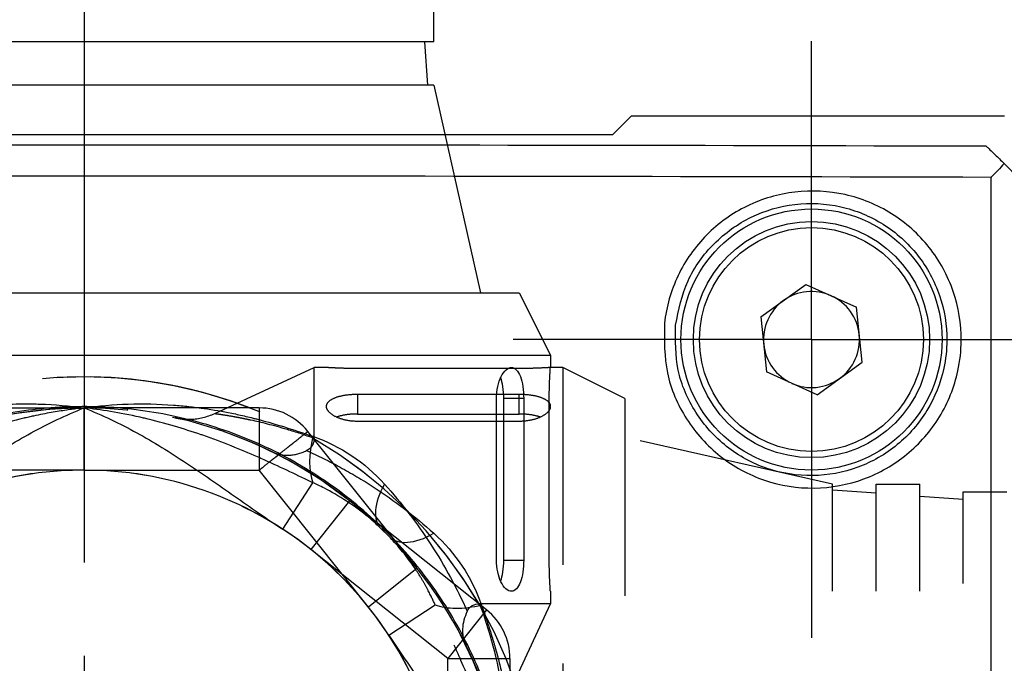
# Model space of a CAD drawing. Header units: millimetres. Extents: x 399 to 6076, y -1991 to 1602.
# Tile 221 of 256: x 4259 to 4274, y 558 to 568. Entities that reach past the tile are written whole.
import ezdxf

# ---------------------------------------------------------------- set-up
doc = ezdxf.new("R2010")
doc.units = ezdxf.units.MM
for name, pattern in [('AM_ISO08W050', [18, 12, -1.5, 3, -1.5]), ('AM_ISO08W050x2', [9, 6, -0.75, 1.5, -0.75]), ('HIDDEN', [9.525, 6.35, -3.175])]:
    doc.linetypes.add(name, pattern=pattern)
doc.layers.add('AM_5', color=3, linetype='Continuous', lineweight=25)
doc.layers.add('AM_7', color=4, linetype='AM_ISO08W050', lineweight=25)
doc.layers.add('S20', color=7, linetype='Continuous')
doc.layers.add('中繼線', color=7, linetype='Continuous')
doc.styles.add('尺寸標註', font='romans.shx', dxfattribs={"bigfont": 'CHINESET.SHX'})
doc.dimstyles.new('複本 CNS2-1$0', dxfattribs={"dimtxt": 2.5, "dimasz": 2, "dimexe": 1, "dimexo": 1, "dimgap": 1, "dimtad": 1, "dimtoh": 1, "dimdsep": 46, "dimtxsty": '尺寸標註', "dimcen": 0, "dimclrd": 2, "dimclre": 2, "dimclrt": 3, "dimadec": 0, "dimazin": 2, "dimtp": 0.1, "dimtm": 0.1, "dimtfac": 0.71, "dimtmove": 0, "dimatfit": 0, "dimfxl": 0, "dimlwd": 13, "dimlwe": 13, "dimarcsym": 0})

# ---------------------------------------------------------------- blocks, each defined once
blk = doc.blocks.new('90度接頭-側視')
for p, q in [((5.625, 12.74), (5.625, 13.44)), ((5.625, 12.74), (-5.625, 12.74)), ((5.476, 12.74), (5.525, 12.04)), ((5.625, 12.04), (-5.625, 12.04)), ((5.625, 12.04), (6.375, 8.7)), ((-7, 8.7), (7, 8.7)), ((7, 8.7), (7.5, 7.7)), ((-7.5, 7.7), (7.5, 7.7)), ((7.5, 7.7), (7.5, 7.5)), ((6.633, 4.4), (6.633, 7)), ((7.071, 7), (6.752, 7)), ((6.752, 4.4), (6.752, 7)), ((7.071, 7), (7.071, 4.4)), ((7.483, 4.4), (7.483, 7)), ((3.195, 4.9), (3.682, 5.647)), ((6.752, 4.4), (7.071, 4.4)), ((7.5, 3.9), (7.5, 3.7)), ((7.5, 3.7), (6.362, 3.7)), ((6.76, 2.102), (7.5, 3.7)), ((6.14, 3.036), (6.14, 3.036))]:
    blk.add_line(p, q)
for radius, start, end in [(6.69, 73.7678, 73.7681), (5.85, 0, 56.8914), (6.85, 0, 45.7544)]:
    blk.add_arc((0, 0), radius, start, end)
for centre, major_axis, ratio, start_param, end_param in [((4.169, 6.393), (0.296, 0.955), 0.473491, 1.71655, 2.600464), ((5.477, 5.623), (-0.698, -0.716), 0.516783, 5.178714, 6.283185)]:
    blk.add_ellipse(centre, major_axis=major_axis, ratio=ratio, start_param=start_param, end_param=end_param)
for points, knots in [([(6.633, 7), (6.633, 7.064), (6.64, 7.132), (6.667, 7.255), (6.687, 7.311), (6.731, 7.399), (6.759, 7.437), (6.817, 7.488), (6.847, 7.5), (6.901, 7.5), (6.928, 7.488), (6.978, 7.438), (7, 7.399), (7.034, 7.31), (7.048, 7.254), (7.067, 7.131), (7.071, 7.064), (7.071, 7)], [-0.315449, -0.315449, -0.315449, -0.315449, -0.2961108, -0.2961108, -0.2767726, -0.2767726, -0.2563879, -0.2563879, -0.2360032, -0.2360032, -0.2159615, -0.2159615, -0.1959198, -0.1959198, -0.1768203, -0.1768203, -0.1577208, -0.1577208, -0.1577208, -0.1577208]), ([(7.483, 7), (7.483, 7.063), (7.484, 7.13), (7.487, 7.253), (7.49, 7.309), (7.494, 7.398), (7.496, 7.436), (7.499, 7.487), (7.5, 7.5), (7.5, 7.5)], [-0.30144527, -0.30144527, -0.30144527, -0.30144527, -0.28260494, -0.28260494, -0.2637646, -0.2637646, -0.24492428, -0.24492428, -0.22608395, -0.22608395, -0.22608395, -0.22608395]), ([(6.752, 7), (6.752, 7.064), (6.747, 7.131), (6.729, 7.248), (6.716, 7.298), (6.701, 7.339)], [-0.15843672, -0.15843672, -0.15843672, -0.15843672, -0.13931161, -0.13931161, -0.12225901, -0.12225901, -0.12225901, -0.12225901]), ([(0, 6.85), (-0.039, 6.846), (-0.082, 6.841), (-0.13, 6.835), (-0.145, 6.833), (-0.162, 6.831), (-0.178, 6.829), (-0.245, 6.82), (-0.319, 6.809), (-0.4, 6.797), (-0.481, 6.784), (-0.569, 6.768), (-0.664, 6.75), (-0.712, 6.74), (-0.761, 6.73), (-0.812, 6.719), (-0.838, 6.714), (-0.864, 6.708), (-0.89, 6.702), (-0.903, 6.699), (-0.916, 6.696), (-0.93, 6.693), (-0.937, 6.692), (-0.943, 6.69), (-0.95, 6.689), (-0.957, 6.687), (-0.965, 6.685), (-0.97, 6.684), (-1.136, 6.645), (-1.298, 6.602), (-1.455, 6.556), (-1.536, 6.532), (-1.617, 6.507), (-1.695, 6.482), (-1.749, 6.464), (-1.802, 6.447), (-1.855, 6.429), (-1.868, 6.424), (-1.882, 6.419), (-1.896, 6.414), (-1.901, 6.413), (-1.904, 6.412), (-1.91, 6.41), (-2.229, 6.298), (-2.522, 6.179), (-2.789, 6.062), (-2.825, 6.047), (-2.86, 6.031), (-2.895, 6.015), (-3.19, 5.884), (-3.451, 5.757), (-3.682, 5.647)], [0.0002441, 0.0002441, 0.0002441, 0.0002441, 0.0471077, 0.0471077, 0.0471077, 0.0627289, 0.0627289, 0.0627289, 0.1252136, 0.1252136, 0.1252136, 0.1876984, 0.1876984, 0.1876984, 0.2189407, 0.2189407, 0.2189407, 0.2345619, 0.2345619, 0.2345619, 0.2423725, 0.2423725, 0.2423725, 0.2462778, 0.2462778, 0.2462778, 0.2501831, 0.2501831, 0.2501831, 0.3751526, 0.3751526, 0.3751526, 0.4402334, 0.4402334, 0.4402334, 0.4845273, 0.4845273, 0.4845273, 0.4963042, 0.4963042, 0.4963042, 0.5001221, 0.5001221, 0.5001221, 0.7204352, 0.7204352, 0.7204352, 0.750061, 0.750061, 0.750061, 1, 1, 1, 1]), ([(-3.679, 6.393), (-3.518, 6.449), (-3.367, 6.499), (-3.226, 6.543), (-3.155, 6.565), (-3.087, 6.586), (-3.022, 6.605), (-2.989, 6.614), (-2.957, 6.623), (-2.926, 6.632), (-2.91, 6.636), (-2.895, 6.64), (-2.879, 6.645), (-2.872, 6.647), (-2.864, 6.649), (-2.857, 6.651), (-2.853, 6.652), (-2.849, 6.653), (-2.845, 6.654), (-2.842, 6.655), (-2.839, 6.655), (-2.834, 6.657), (-2.68, 6.698), (-2.526, 6.733), (-2.375, 6.764), (-2.299, 6.78), (-2.224, 6.794), (-2.149, 6.807), (-2.112, 6.814), (-2.075, 6.82), (-2.038, 6.826), (-2.019, 6.829), (-2, 6.832), (-1.982, 6.835), (-1.964, 6.837), (-1.947, 6.84), (-1.927, 6.843), (-1.606, 6.889), (-1.287, 6.913), (-0.972, 6.915), (-0.965, 6.915), (-0.957, 6.915), (-0.95, 6.915), (-0.87, 6.916), (-0.789, 6.915), (-0.709, 6.912), (-0.47, 6.904), (-0.233, 6.884), (0, 6.85)], [0, 0, 0, 0, 0.125, 0.125, 0.125, 0.1875, 0.1875, 0.1875, 0.21875, 0.21875, 0.21875, 0.234375, 0.234375, 0.234375, 0.242188, 0.242188, 0.242188, 0.246094, 0.246094, 0.246094, 0.25, 0.25, 0.25, 0.375, 0.375, 0.375, 0.4375, 0.4375, 0.4375, 0.46875, 0.46875, 0.46875, 0.484375, 0.484375, 0.484375, 0.5, 0.5, 0.5, 0.744385, 0.744385, 0.744385, 0.75, 0.75, 0.75, 0.8125, 0.8125, 0.8125, 1, 1, 1, 1]), ([(-3.195, 4.9), (-2.934, 5.071), (-2.678, 5.251), (-2.167, 5.61), (-1.911, 5.789), (-1.39, 6.133), (-1.125, 6.298), (-0.577, 6.598), (-0.294, 6.734), (0, 6.85)], [0, 0, 0, 0, 0.25, 0.25, 0.5, 0.5, 0.75, 0.75, 1, 1, 1, 1]), ([(0, 6.85), (0.466, 6.917), (0.95, 6.933), (1.44, 6.896), (1.521, 6.89), (1.603, 6.882), (1.685, 6.873), (1.726, 6.869), (1.767, 6.864), (1.808, 6.859), (1.829, 6.856), (1.849, 6.854), (1.87, 6.851), (1.88, 6.849), (1.891, 6.848), (1.901, 6.847), (1.911, 6.845), (1.922, 6.843), (1.932, 6.842), (2.078, 6.821), (2.227, 6.795), (2.377, 6.764), (2.453, 6.749), (2.528, 6.732), (2.605, 6.714), (2.643, 6.705), (2.681, 6.696), (2.719, 6.686), (2.738, 6.681), (2.757, 6.677), (2.776, 6.672), (2.786, 6.669), (2.796, 6.667), (2.805, 6.664), (2.81, 6.663), (2.815, 6.662), (2.82, 6.66), (2.824, 6.659), (2.83, 6.658), (2.834, 6.657), (3.073, 6.593), (3.358, 6.506), (3.679, 6.393)], [0, 0, 0, 0, 0.375, 0.375, 0.375, 0.4375, 0.4375, 0.4375, 0.46875, 0.46875, 0.46875, 0.484375, 0.484375, 0.484375, 0.492187, 0.492187, 0.492187, 0.5, 0.5, 0.5, 0.625, 0.625, 0.625, 0.6875, 0.6875, 0.6875, 0.71875, 0.71875, 0.71875, 0.734375, 0.734375, 0.734375, 0.742187, 0.742187, 0.742187, 0.746094, 0.746094, 0.746094, 0.75, 0.75, 0.75, 1, 1, 1, 1]), ([(3.682, 5.647), (3.451, 5.757), (3.19, 5.884), (2.896, 6.015), (2.861, 6.031), (2.825, 6.047), (2.789, 6.062), (2.522, 6.179), (2.229, 6.298), (1.91, 6.41), (1.898, 6.414), (1.891, 6.416), (1.882, 6.419), (1.744, 6.467), (1.601, 6.513), (1.454, 6.556), (1.298, 6.602), (1.137, 6.645), (0.973, 6.684), (0.951, 6.689), (0.926, 6.694), (0.903, 6.7), (0.57, 6.775), (0.268, 6.821), (0, 6.85)], [0, 0, 0, 0, 0.249939, 0.249939, 0.249939, 0.2797423, 0.2797423, 0.2797423, 0.4998779, 0.4998779, 0.4998779, 0.5076885, 0.5076885, 0.5076885, 0.6248474, 0.6248474, 0.6248474, 0.74918, 0.74918, 0.74918, 0.7654381, 0.7654381, 0.7654381, 0.9997559, 0.9997559, 0.9997559, 0.9997559]), ([(0, 6.85), (0.292, 6.735), (0.574, 6.6), (1.121, 6.3), (1.386, 6.136), (1.908, 5.791), (2.165, 5.611), (2.677, 5.251), (2.933, 5.071), (3.195, 4.9)], [0, 0, 0, 0, 0.25, 0.25, 0.5, 0.5, 0.75, 0.75, 1, 1, 1, 1]), ([(4.779, 4.907), (4.724, 4.961), (4.655, 5.025), (4.57, 5.096), (4.383, 5.253), (4.069, 5.457), (3.866, 5.559), (3.794, 5.596), (3.733, 5.624), (3.682, 5.647)], [0, 0, 0, 0, 0.25, 0.25, 0.25, 0.803278, 0.803278, 0.803278, 1, 1, 1, 1]), ([(4.833, 5.623), (4.97, 5.472), (5.1, 5.316), (5.349, 4.992), (5.467, 4.825), (5.807, 4.302), (5.999, 3.945), (6.164, 3.58)], [0, 0, 0, 0, 0.25, 0.25, 0.5, 0.5, 1, 1, 1, 1]), ([(7.071, 4.4), (7.071, 4.338), (7.067, 4.271), (7.049, 4.15), (7.035, 4.095), (7.002, 4.004), (6.98, 3.964), (6.929, 3.912), (6.901, 3.9), (6.846, 3.9), (6.815, 3.913), (6.756, 3.966), (6.728, 4.006), (6.684, 4.096), (6.666, 4.151), (6.64, 4.271), (6.633, 4.337), (6.633, 4.4)], [-0.1577208, -0.1577208, -0.1577208, -0.1577208, -0.1389869, -0.1389869, -0.120253, -0.120253, -0.0998464, -0.0998464, -0.0794397, -0.0794397, -0.0585168, -0.0585168, -0.037594, -0.037594, -0.018797, -0.018797, 0, 0, 0, 0]), ([(6.701, 4.061), (6.717, 4.103), (6.729, 4.154), (6.747, 4.271), (6.752, 4.338), (6.752, 4.4)], [-0.19459193, -0.19459193, -0.19459193, -0.19459193, -0.1771521, -0.1771521, -0.1584276, -0.1584276, -0.1584276, -0.1584276]), ([(7.5, 3.9), (7.5, 3.9), (7.499, 3.913), (7.496, 3.964), (7.494, 4.002), (7.49, 4.091), (7.487, 4.147), (7.484, 4.27), (7.483, 4.337), (7.483, 4.4)], [-0.07536132, -0.07536132, -0.07536132, -0.07536132, -0.05652099, -0.05652099, -0.03768067, -0.03768067, -0.01884034, -0.01884034, 0, 0, 0, 0]), ([(6.164, 3.58), (6.174, 3.6), (6.186, 3.618), (6.213, 3.648), (6.228, 3.66), (6.282, 3.693), (6.324, 3.7), (6.362, 3.7)], [0.0000014, 0.0000014, 0.0000014, 0.0000014, 0.00816984, 0.00816984, 0.01702645, 0.01702645, 0.0387401, 0.0387401, 0.0387401, 0.0387401]), ([(6.362, 3.7), (6.419, 3.544), (6.467, 3.4), (6.506, 3.268), (6.576, 3.036), (6.623, 2.842), (6.657, 2.684), (6.687, 2.547), (6.715, 2.39), (6.732, 2.292), (6.733, 2.281), (6.735, 2.271), (6.736, 2.262), (6.737, 2.26), (6.737, 2.259), (6.737, 2.258), (6.737, 2.255), (6.738, 2.252), (6.738, 2.25), (6.739, 2.247), (6.739, 2.245), (6.74, 2.242), (6.747, 2.195), (6.752, 2.16), (6.755, 2.136), (6.759, 2.113), (6.76, 2.102), (6.76, 2.102)], [0.0000001, 0.0000001, 0.0000001, 0.0000001, 0.0822466, 0.0822466, 0.0822466, 0.2265454, 0.2265454, 0.2265454, 0.3520214, 0.3520214, 0.3520214, 0.3653496, 0.3653496, 0.3653496, 0.3671875, 0.3671875, 0.3671875, 0.3710937, 0.3710937, 0.3710937, 0.375, 0.375, 0.375, 0.4375, 0.4375, 0.4375, 0.4986772, 0.4986772, 0.4986772, 0.4986772]), ([(6.164, 3.58), (6.118, 3.484), (6.092, 3.387), (6.084, 3.214), (6.098, 3.136), (6.131, 3.056), (6.135, 3.046), (6.14, 3.036)], [0.00000157, 0.00000157, 0.00000157, 0.00000157, 0.03773377, 0.03773377, 0.07068367, 0.07068367, 0.07542641, 0.07542641, 0.07542641, 0.07542641])]:
    blk.add_open_spline(points, degree=3, knots=knots)
blk.add_open_spline([(3.679, 6.393), (4.13, 6.235), (4.512, 5.978), (4.833, 5.623)], degree=3)
blk = doc.blocks.new('90接頭方向組合')
at = {"layer": '中繼線', "color": 1, "linetype": 'HIDDEN', "ltscale": 0.5}
for p, q in [((46.524, 51.182), (48.122, 51.922)), ((48.122, 50.784), (48.122, 51.922)), ((48.322, 51.922), (48.122, 51.922)), ((51.422, 51.906), (48.822, 51.906)), ((52.122, 51.922), (51.922, 51.922)), ((52.122, 51.922), (52.122, 36.922)), ((53.122, 51.422), (52.122, 51.922)), ((48.822, 51.493), (51.422, 51.493)), ((48.822, 51.493), (48.822, 51.174)), ((51.422, 51.174), (51.422, 51.493)), ((53.122, 51.422), (53.122, 37.422)), ((41.604, 51.272), (44.422, 51.272)), ((44.422, 50.272), (44.422, 51.272)), ((44.422, 51.272), (44.422, 50.272)), ((47.24, 51.272), (44.422, 51.272)), ((47.24, 51.272), (47.24, 50.272)), ((48.822, 51.174), (51.422, 51.174)), ((51.422, 51.055), (48.822, 51.055)), ((49.779, 48.692), (48.022, 50.895)), ((56.462, 50.047), (53.122, 50.797)), ((44.422, 50.272), (41.604, 50.272)), ((44.422, 50.272), (47.24, 50.272)), ((48.997, 48.068), (47.24, 50.272)), ((56.462, 38.797), (56.462, 50.047)), ((57.162, 38.797), (57.162, 50.047)), ((57.162, 50.047), (57.862, 50.047)), ((57.862, 38.797), (57.862, 50.047)), ((57.162, 49.898), (56.462, 49.947)), ((58.562, 38.922), (58.562, 49.922)), ((58.562, 49.922), (59.262, 49.922)), ((48.692, 49.779), (48.068, 48.997)), ((50.895, 48.022), (48.692, 49.779)), ((58.562, 49.8), (57.862, 49.849)), ((50.272, 47.24), (48.068, 48.997)), ((49.779, 48.692), (48.997, 48.068)), ((49.322, 47.618), (50.069, 48.104)), ((50.895, 48.022), (50.272, 47.24)), ((50.272, 44.422), (50.272, 47.24)), ((50.272, 47.24), (51.272, 47.24)), ((51.272, 47.24), (51.272, 44.422))]:
    blk.add_line(p, q, dxfattribs=at)
for centre, radius, start, end in [((44.422, 44.422), 7.35, 30.1895, 149.8105), ((44.422, 44.422), 7.35, 70.4443, 111.2555), ((44.422, 44.422), 7.35, 68.7445, 109.5557), ((44.422, 44.422), 6.85, 90, 135.7544), ((44.422, 44.422), 6.85, 51.4451, 128.5549), ((44.422, 44.422), 6.85, 44.2456, 90), ((47.24, 50.272), 1, 38.5549, 90), ((44.422, 44.422), 7.35, 300.1895, 59.8105), ((44.422, 44.422), 5.85, 90, 146.8914), ((44.422, 44.422), 5.85, 33.1086, 90), ((44.422, 44.422), 6.85, 321.4451, 38.5549), ((50.272, 47.24), 1, 0, 51.4451)]:
    blk.add_arc(centre, radius, start, end, dxfattribs=at)
for centre, major_axis, ratio, start_param, end_param in [((50.046, 49.899), (-0.716, -0.698), 0.516783, 0, 1.104471), ((50.815, 48.591), (0.955, 0.296), 0.473491, 3.682721, 4.566635)]:
    blk.add_ellipse(centre, major_axis=major_axis, ratio=ratio, start_param=start_param, end_param=end_param, dxfattribs=at)
for points, knots in [([(48.822, 51.906), (48.759, 51.906), (48.692, 51.906), (48.569, 51.91), (48.513, 51.912), (48.424, 51.916), (48.386, 51.918), (48.335, 51.921), (48.322, 51.922), (48.322, 51.922)], [-0.15072264, -0.15072264, -0.15072264, -0.15072264, -0.1318823, -0.1318823, -0.11304196, -0.11304196, -0.09420164, -0.09420164, -0.07536132, -0.07536132, -0.07536132, -0.07536132]), ([(51.922, 51.922), (51.922, 51.922), (51.91, 51.921), (51.859, 51.918), (51.82, 51.916), (51.731, 51.912), (51.675, 51.91), (51.552, 51.906), (51.485, 51.906), (51.422, 51.906)], [-0.22608395, -0.22608395, -0.22608395, -0.22608395, -0.20724363, -0.20724363, -0.18840331, -0.18840331, -0.16956297, -0.16956297, -0.15072264, -0.15072264, -0.15072264, -0.15072264]), ([(48.822, 51.055), (48.76, 51.055), (48.693, 51.062), (48.573, 51.088), (48.519, 51.107), (48.428, 51.15), (48.388, 51.178), (48.335, 51.237), (48.322, 51.268), (48.322, 51.323), (48.335, 51.352), (48.387, 51.402), (48.427, 51.424), (48.517, 51.458), (48.572, 51.471), (48.693, 51.489), (48.76, 51.493), (48.822, 51.493)], [-0.1577208, -0.1577208, -0.1577208, -0.1577208, -0.1389238, -0.1389238, -0.1201268, -0.1201268, -0.0992039, -0.0992039, -0.078281, -0.078281, -0.0578744, -0.0578744, -0.0374678, -0.0374678, -0.0187339, -0.0187339, 0, 0, 0, 0]), ([(51.422, 51.493), (51.486, 51.493), (51.553, 51.489), (51.677, 51.47), (51.732, 51.456), (51.821, 51.423), (51.86, 51.4), (51.91, 51.351), (51.922, 51.323), (51.922, 51.269), (51.91, 51.239), (51.859, 51.181), (51.821, 51.153), (51.733, 51.109), (51.678, 51.089), (51.555, 51.063), (51.487, 51.055), (51.422, 51.055)], [-0.315449, -0.315449, -0.315449, -0.315449, -0.2963495, -0.2963495, -0.27725, -0.27725, -0.2572083, -0.2572083, -0.2371665, -0.2371665, -0.2167818, -0.2167818, -0.1963971, -0.1963971, -0.1770589, -0.1770589, -0.1577208, -0.1577208, -0.1577208, -0.1577208]), ([(45.926, 51.105), (45.915, 51.108), (45.88, 51.115), (45.893, 51.113), (45.893, 51.112), (45.894, 51.112), (45.895, 51.112), (45.896, 51.112), (45.896, 51.112), (45.897, 51.112), (45.898, 51.111), (45.9, 51.111), (45.902, 51.111), (45.928, 51.105), (45.954, 51.101), (46.032, 51.091), (46.085, 51.089), (46.269, 51.095), (46.404, 51.127), (46.524, 51.182)], [0.0000018, 0.0000018, 0.0000018, 0.0000018, 0.0640841, 0.0640841, 0.0650813, 0.0650813, 0.0653301, 0.0653301, 0.0654529, 0.0654529, 0.0656993, 0.0656993, 0.066189, 0.066189, 0.0740078, 0.0740078, 0.0896791, 0.0896791, 0.1295064, 0.1295064, 0.1295064, 0.1295064]), ([(46.524, 51.182), (46.524, 51.182), (46.536, 51.181), (46.56, 51.177), (46.562, 51.177), (46.563, 51.177), (46.565, 51.177), (46.586, 51.174), (46.613, 51.17), (46.649, 51.164), (46.652, 51.164), (46.654, 51.163), (46.657, 51.163), (46.66, 51.162), (46.663, 51.162), (46.666, 51.162), (46.672, 51.161), (46.678, 51.16), (46.684, 51.159), (46.722, 51.153), (46.768, 51.145), (46.822, 51.135), (46.853, 51.13), (46.886, 51.124), (46.922, 51.117), (46.939, 51.114), (46.958, 51.11), (46.977, 51.106), (46.987, 51.104), (46.996, 51.102), (47.006, 51.1), (47.011, 51.099), (47.016, 51.098), (47.021, 51.097), (47.023, 51.097), (47.026, 51.096), (47.029, 51.096), (47.031, 51.095), (47.034, 51.095), (47.036, 51.094), (47.059, 51.089), (47.083, 51.084), (47.107, 51.079), (47.264, 51.045), (47.458, 50.998), (47.688, 50.929), (47.821, 50.889), (47.965, 50.842), (48.122, 50.784)], [0.4996312, 0.4996312, 0.4996312, 0.4996312, 0.5625, 0.5625, 0.5625, 0.5670909, 0.5670909, 0.5670909, 0.6171875, 0.6171875, 0.6171875, 0.6210938, 0.6210938, 0.6210938, 0.625, 0.625, 0.625, 0.6335102, 0.6335102, 0.6335102, 0.6875, 0.6875, 0.6875, 0.71875, 0.71875, 0.71875, 0.734375, 0.734375, 0.734375, 0.7421875, 0.7421875, 0.7421875, 0.7460938, 0.7460938, 0.7460938, 0.7480469, 0.7480469, 0.7480469, 0.75, 0.75, 0.75, 0.7726181, 0.7726181, 0.7726181, 0.9168736, 0.9168736, 0.9168736, 1, 1, 1, 1]), ([(48.822, 51.174), (48.76, 51.174), (48.694, 51.17), (48.576, 51.152), (48.525, 51.139), (48.483, 51.124)], [-0.3168552, -0.3168552, -0.3168552, -0.3168552, -0.2981307, -0.2981307, -0.28069087, -0.28069087, -0.28069087, -0.28069087]), ([(51.761, 51.124), (51.72, 51.139), (51.67, 51.151), (51.554, 51.17), (51.486, 51.174), (51.422, 51.174)], [-0.03617771, -0.03617771, -0.03617771, -0.03617771, -0.01912511, -0.01912511, 0, 0, 0, 0]), ([(47.24, 50.272), (47.309, 50.327), (47.369, 50.375), (47.419, 50.415), (47.444, 50.435), (47.466, 50.453), (47.486, 50.468), (47.496, 50.476), (47.506, 50.484), (47.515, 50.491), (47.519, 50.494), (47.524, 50.498), (47.528, 50.501), (47.532, 50.504), (47.533, 50.505), (47.54, 50.511), (47.594, 50.554), (47.642, 50.593), (47.684, 50.626), (47.705, 50.643), (47.725, 50.659), (47.743, 50.673), (47.752, 50.68), (47.761, 50.687), (47.769, 50.694), (47.774, 50.697), (47.778, 50.7), (47.782, 50.704), (47.784, 50.705), (47.786, 50.707), (47.788, 50.708), (47.79, 50.71), (47.791, 50.711), (47.793, 50.713), (47.88, 50.782), (47.936, 50.827), (47.972, 50.854), (48.007, 50.882), (48.022, 50.895), (48.022, 50.895)], [0, 0, 0, 0, 0.125, 0.125, 0.125, 0.1875, 0.1875, 0.1875, 0.21875, 0.21875, 0.21875, 0.234375, 0.234375, 0.234375, 0.25, 0.25, 0.25, 0.375, 0.375, 0.375, 0.4375, 0.4375, 0.4375, 0.46875, 0.46875, 0.46875, 0.484375, 0.484375, 0.484375, 0.492187, 0.492187, 0.492187, 0.5, 0.5, 0.5, 0.75, 0.75, 0.75, 1, 1, 1, 1]), ([(48.122, 50.784), (48.122, 50.746), (48.115, 50.704), (48.083, 50.651), (48.07, 50.635), (48.04, 50.608), (48.023, 50.597), (48.002, 50.587)], [0.00000387, 0.00000387, 0.00000387, 0.00000387, 0.0217163, 0.0217163, 0.03057237, 0.03057237, 0.03874012, 0.03874012, 0.03874012, 0.03874012]), ([(47.459, 50.562), (47.468, 50.558), (47.478, 50.553), (47.559, 50.52), (47.636, 50.507), (47.81, 50.514), (47.906, 50.54), (48.002, 50.587)], [-0.00471986, -0.00471986, -0.00471986, -0.00471986, 0, 0, 0.03295232, 0.03295232, 0.07067013, 0.07067013, 0.07067013, 0.07067013]), ([(48.002, 50.587), (48.184, 50.504), (48.365, 50.415), (48.543, 50.318), (48.722, 50.22), (48.899, 50.115), (49.073, 50.003), (49.419, 49.777), (49.744, 49.529), (50.046, 49.255)], [0, 0, 0, 0, 0.25, 0.25, 0.25, 0.5, 0.5, 0.5, 1, 1, 1, 1]), ([(48.068, 48.997), (47.551, 49.41), (46.978, 49.726), (46.354, 49.944), (45.729, 50.163), (45.084, 50.272), (44.422, 50.272), (43.76, 50.272), (43.116, 50.163), (42.491, 49.944), (41.866, 49.726), (41.294, 49.41), (40.776, 48.997)], [0, 0, 0, 0, 0.25, 0.25, 0.25, 0.5, 0.5, 0.5, 0.75, 0.75, 0.75, 1, 1, 1, 1]), ([(50.069, 48.104), (50.04, 48.168), (50.002, 48.251), (49.95, 48.349), (49.924, 48.398), (49.895, 48.451), (49.862, 48.507), (49.828, 48.564), (49.788, 48.627), (49.748, 48.687), (49.588, 48.925), (49.438, 49.09), (49.329, 49.202)], [0, 0, 0, 0, 0.25, 0.25, 0.25, 0.375, 0.375, 0.375, 0.5, 0.5, 0.5, 1, 1, 1, 1]), ([(48.997, 40.776), (49.41, 41.294), (49.726, 41.866), (49.944, 42.491), (50.163, 43.116), (50.272, 43.76), (50.272, 44.422), (50.272, 45.084), (50.163, 45.729), (49.944, 46.354), (49.726, 46.979), (49.41, 47.55), (48.997, 48.068)], [0, 0, 0, 0, 0.25, 0.25, 0.25, 0.5, 0.5, 0.5, 0.75, 0.75, 0.75, 1, 1, 1, 1]), ([(51.272, 44.422), (51.268, 44.461), (51.263, 44.505), (51.257, 44.552), (51.255, 44.568), (51.253, 44.584), (51.251, 44.601), (51.242, 44.667), (51.232, 44.741), (51.219, 44.822), (51.206, 44.903), (51.19, 44.991), (51.172, 45.086), (51.163, 45.134), (51.153, 45.183), (51.142, 45.234), (51.136, 45.26), (51.131, 45.286), (51.125, 45.312), (51.122, 45.325), (51.119, 45.339), (51.116, 45.352), (51.114, 45.359), (51.113, 45.365), (51.111, 45.372), (51.109, 45.379), (51.107, 45.387), (51.106, 45.393), (51.067, 45.559), (51.024, 45.72), (50.978, 45.877), (50.954, 45.959), (50.929, 46.039), (50.904, 46.118), (50.886, 46.171), (50.869, 46.224), (50.851, 46.277), (50.846, 46.291), (50.841, 46.305), (50.837, 46.318), (50.835, 46.323), (50.834, 46.326), (50.832, 46.332), (50.721, 46.651), (50.601, 46.945), (50.484, 47.211), (50.469, 47.247), (50.453, 47.283), (50.438, 47.317), (50.306, 47.612), (50.18, 47.873), (50.069, 48.104)], [0.0002441, 0.0002441, 0.0002441, 0.0002441, 0.0471077, 0.0471077, 0.0471077, 0.0627289, 0.0627289, 0.0627289, 0.1252136, 0.1252136, 0.1252136, 0.1876984, 0.1876984, 0.1876984, 0.2189407, 0.2189407, 0.2189407, 0.2345619, 0.2345619, 0.2345619, 0.2423725, 0.2423725, 0.2423725, 0.2462778, 0.2462778, 0.2462778, 0.2501831, 0.2501831, 0.2501831, 0.3751526, 0.3751526, 0.3751526, 0.4402334, 0.4402334, 0.4402334, 0.4845273, 0.4845273, 0.4845273, 0.4963042, 0.4963042, 0.4963042, 0.5001221, 0.5001221, 0.5001221, 0.7204352, 0.7204352, 0.7204352, 0.750061, 0.750061, 0.750061, 1, 1, 1, 1]), ([(50.815, 48.101), (50.872, 47.941), (50.922, 47.789), (50.966, 47.648), (50.988, 47.577), (51.008, 47.509), (51.027, 47.444), (51.036, 47.411), (51.045, 47.379), (51.054, 47.348), (51.058, 47.332), (51.063, 47.317), (51.067, 47.302), (51.069, 47.294), (51.071, 47.286), (51.073, 47.279), (51.074, 47.275), (51.075, 47.271), (51.076, 47.268), (51.077, 47.264), (51.078, 47.261), (51.079, 47.256), (51.12, 47.102), (51.156, 46.949), (51.187, 46.797), (51.202, 46.722), (51.217, 46.646), (51.23, 46.572), (51.236, 46.534), (51.242, 46.497), (51.248, 46.46), (51.251, 46.441), (51.254, 46.423), (51.257, 46.404), (51.26, 46.386), (51.262, 46.369), (51.265, 46.349), (51.311, 46.028), (51.335, 45.709), (51.338, 45.394), (51.338, 45.387), (51.338, 45.38), (51.338, 45.372), (51.338, 45.292), (51.337, 45.212), (51.334, 45.132), (51.327, 44.892), (51.306, 44.655), (51.272, 44.422)], [0, 0, 0, 0, 0.125, 0.125, 0.125, 0.1875, 0.1875, 0.1875, 0.21875, 0.21875, 0.21875, 0.234375, 0.234375, 0.234375, 0.242188, 0.242188, 0.242188, 0.246094, 0.246094, 0.246094, 0.25, 0.25, 0.25, 0.375, 0.375, 0.375, 0.4375, 0.4375, 0.4375, 0.46875, 0.46875, 0.46875, 0.484375, 0.484375, 0.484375, 0.5, 0.5, 0.5, 0.744385, 0.744385, 0.744385, 0.75, 0.75, 0.75, 0.8125, 0.8125, 0.8125, 1, 1, 1, 1]), ([(49.322, 47.618), (49.493, 47.356), (49.673, 47.101), (50.032, 46.589), (50.212, 46.333), (50.556, 45.812), (50.72, 45.547), (51.021, 44.999), (51.156, 44.717), (51.272, 44.422)], [0, 0, 0, 0, 0.25, 0.25, 0.5, 0.5, 0.75, 0.75, 1, 1, 1, 1])]:
    blk.add_open_spline(points, degree=3, knots=knots, dxfattribs=at)
blk.add_open_spline([(50.046, 49.255), (50.4, 48.934), (50.657, 48.552), (50.815, 48.101)], degree=3, dxfattribs=at)
at = {"layer": '中繼線'}
blk.add_blockref('90度接頭-側視', (44.422, 44.422), dxfattribs=at)
blk = doc.blocks.new('*D306')
at = {"layer": 'AM_5', "color": 2, "lineweight": 13}
for p, q in [((4228.225, 560.346), (4228.225, 605.891)), ((4259.586, 590.733), (4259.586, 605.891)), ((4226.225, 604.891), (4192.701, 604.891)), ((4259.586, 604.891), (4228.225, 604.891)), ((4261.586, 604.891), (4263.586, 604.891))]:
    blk.add_line(p, q, dxfattribs=at)
at = {"layer": 'AM_5', "color": 2}
for points in [[(4226.225, 605.224), (4226.225, 604.558), (4228.225, 604.891)], [(4261.586, 605.224), (4261.586, 604.558), (4259.586, 604.891)]]:
    blk.add_solid(points, dxfattribs=at)
at = {"layer": 'Defpoints', "color": 0}
for p in [(4228.225, 604.891), (4259.586, 589.733), (4228.225, 559.346)]:
    blk.add_point(p, dxfattribs=at)
at = {"layer": 'AM_5', "color": 3, "insert": (4208.463, 609.879), "char_height": 2.5, "attachment_point": 5, "style": '尺寸標註'}
blk.add_mtext('WL\\P(空間保持至少100以上)', dxfattribs=at)
blk = doc.blocks.new('*D307')
at = {"layer": 'AM_5', "color": 2, "lineweight": 13}
for p, q in [((4297.068, 589.228), (4297.068, 592.771)), ((4297.068, 592.771), (4327.591, 592.771)), ((4264.336, 587.228), (4298.068, 587.228)), ((4297.068, 555.372), (4297.068, 587.228)), ((4294.947, 555.372), (4298.068, 555.372)), ((4297.068, 553.372), (4297.068, 551.372))]:
    blk.add_line(p, q, dxfattribs=at)
at = {"layer": 'AM_5', "color": 2}
for points in [[(4296.734, 589.228), (4297.401, 589.228), (4297.068, 587.228)], [(4296.734, 553.372), (4297.401, 553.372), (4297.068, 555.372)]]:
    blk.add_solid(points, dxfattribs=at)
at = {"layer": 'Defpoints', "color": 0}
for p in [(4263.336, 587.228), (4297.068, 587.228), (4293.947, 555.372)]:
    blk.add_point(p, dxfattribs=at)
at = {"layer": 'AM_5', "color": 3, "insert": (4312.83, 597.759), "char_height": 2.5, "attachment_point": 5, "style": '尺寸標註'}
blk.add_mtext('WW\\P(空間保持至少100以上)', dxfattribs=at)
blk = doc.blocks.new('S20-右視-02')
at = {"layer": 'S20', "linetype": 'Continuous', "lineweight": 25}
for p, q in [((8.787, 29.723), (9.087, 30.023)), ((9.087, 30.023), (15.087, 30.023)), ((-8.219, 29.723), (8.787, 29.723)), ((14.872, -18.535), (14.872, 29.031)), ((11.171, 26.789), (11.895, 27.31)), ((11.895, 27.31), (12.708, 26.944)), ((12.797, 26.057), (12.708, 26.944)), ((11.171, 26.789), (11.26, 25.902)), ((12.074, 25.535), (12.797, 26.057)), ((12.074, 25.535), (11.26, 25.902))]:
    blk.add_line(p, q, dxfattribs=at)
for radius in [2.1, 1.9, 1.8]:
    blk.add_circle((11.984, 26.423), radius, dxfattribs=at)
for radius, start, end in [(0.773, 65.7531, 125.7531), (0.773, 5.7531, 65.7531), (0.772, 125.7531, 185.7531), (0.773, 305.7531, 5.7531), (0.772, 185.7531, 245.7531), (0.773, 245.7531, 305.7531)]:
    blk.add_arc((11.984, 26.423), radius, start, end, dxfattribs=at)
for centre, major_axis, ratio, start_param, end_param in [((0.284, 27.963), (91, 0), 0.017455, 1.410685, 1.730906), ((14.792, 29.531), (-0.5, 0.5), 0.017447, 3.141601, 4.106466), ((0.284, 27.463), (91.5, 0), 0.01736, 1.410683, 1.73091)]:
    blk.add_ellipse(centre, major_axis=major_axis, ratio=ratio, start_param=start_param, end_param=end_param, dxfattribs=at)
for points, knots in [([(14.792, 29.531), (14.796, 29.529), (14.803, 29.524), (14.856, 29.475), (14.948, 29.387), (15.033, 29.304), (15.083, 29.254), (15.084, 29.253)], [0, 0, 0, 0, 0.199493, 0.398691, 0.649947, 0.993788, 1, 1, 1, 1]), ([(15.084, 29.253), (15.016, 29.181), (14.948, 29.107), (14.873, 29.032), (14.872, 29.031)], [0, 0, 0, 0, 0.985969, 1, 1, 1, 1]), ([(9.619, 26.674), (9.619, 26.678), (9.648, 26.946), (9.799, 27.473), (10.268, 28.138), (10.931, 28.612), (11.715, 28.841), (12.535, 28.799), (13.296, 28.486), (13.911, 27.936), (14.306, 27.215), (14.421, 26.51), (14.344, 25.813), (14.08, 25.154), (13.545, 24.541), (12.837, 24.136), (12.029, 23.988), (11.215, 24.116), (10.489, 24.509), (9.942, 25.119), (9.612, 25.873), (9.617, 26.409), (9.619, 26.674)], [0, 0, 0, 0, 0.000733, 0.053912, 0.107159, 0.160607, 0.21437, 0.268484, 0.322837, 0.377138, 0.431031, 0.484333, 0.517022, 0.570273, 0.623543, 0.677265, 0.731493, 0.785896, 0.840117, 0.89397, 0.947464, 1, 1, 1, 1]), ([(9.797, 26.653), (9.795, 26.41), (9.791, 25.919), (10.093, 25.228), (10.593, 24.669), (11.258, 24.309), (12.002, 24.191), (12.74, 24.328), (13.388, 24.699), (13.876, 25.26), (14.117, 25.864), (14.187, 26.502), (14.082, 27.149), (13.722, 27.809), (13.16, 28.313), (12.464, 28.6), (11.715, 28.639), (10.997, 28.429), (10.394, 27.994), (9.949, 27.384), (9.848, 26.898), (9.797, 26.653)], [0, 0, 0, 0, 0.052573, 0.1060939, 0.159954, 0.214165, 0.2685507, 0.3227668, 0.3764839, 0.4297518, 0.4829991, 0.5156838, 0.5689812, 0.6228706, 0.6771693, 0.7315148, 0.7856139, 0.8393608, 0.8928049, 0.9460657, 1, 1, 1, 1]), ([(-6.553, 19.213), (-6.468, 19.706), (-6.319, 20.58), (-5.794, 21.748), (-5.163, 22.722), (-4.371, 23.572), (-3.453, 24.28), (-2.427, 24.821), (-1.327, 25.187), (-0.18, 25.36), (0.983, 25.342), (2.126, 25.125), (3.219, 24.724), (4.228, 24.14), (5.126, 23.399), (5.883, 22.516), (6.484, 21.522), (6.906, 20.439), (7.144, 19.302), (7.184, 18.141), (7.018, 16.878), (6.608, 15.665), (5.975, 14.559), (5.239, 13.66), (4.361, 12.901), (3.372, 12.297), (2.294, 11.87), (1.16, 11.625), (0, 11.577), (-1.155, 11.72), (-2.269, 12.059), (-3.312, 12.577), (-4.251, 13.266), (-5.063, 14.099), (-5.72, 15.059), (-6.21, 16.112), (-6.51, 17.234), (-6.621, 18.28), (-6.573, 18.939), (-6.553, 19.213)], [0, 0, 0, 0, 0.034602, 0.061458, 0.088314, 0.115095, 0.141877, 0.168613, 0.195348, 0.22213, 0.248911, 0.275781, 0.302652, 0.329542, 0.356432, 0.383264, 0.410095, 0.436893, 0.463691, 0.490485, 0.517279, 0.551878, 0.578714, 0.60555, 0.632312, 0.659075, 0.685815, 0.712554, 0.739365, 0.766176, 0.793064, 0.819952, 0.846828, 0.873704, 0.900517, 0.927329, 0.954129, 0.980928, 1, 1, 1, 1])]:
    blk.add_open_spline(points, degree=3, knots=knots, dxfattribs=at)

msp = doc.modelspace()

# ---------------------------------------------------------------- linework, layer by layer
at = {"layer": 'AM_7'}
msp.add_line((4259.586, 589.733), (4259.586, 481.922), dxfattribs=at)
at = {"layer": 'AM_7', "linetype": 'AM_ISO08W050x2'}
for q in [(4271.286, 568.122), (4266.486, 563.322), (4276.086, 563.322), (4271.286, 558.522)]:
    msp.add_line((4271.286, 563.322), q, dxfattribs=at)

# ---------------------------------------------------------------- block references
at = {"layer": 'S20'}
msp.add_blockref('S20-右視-02', (4259.302, 536.899), dxfattribs=at)
at = {"layer": '中繼線', "color": 0, "linetype": 'ByBlock', "lineweight": -2}
msp.add_blockref('90接頭方向組合', (4215.164, 510.95), dxfattribs=at)

# ---------------------------------------------------------------- dimensions: what is measured, and where the dimension line sits
at = {"layer": 'AM_5'}
dim = msp.add_linear_dim(base=(4228.225, 604.891), p1=(4259.586, 589.733), p2=(4228.225, 559.346), text='WL\\P(空間保持至少100以上)', dimstyle='複本 CNS2-1$0', override={"dimdec": 1, "dimtix": 1}, dxfattribs=at)
dim.commit()
dim.dimension.update_dxf_attribs({"geometry": '*D306', "text_midpoint": (4208.463, 604.891), "dimtype": 160})
dim = msp.add_linear_dim(base=(4297.068, 587.228), p1=(4293.947, 555.372), p2=(4263.336, 587.228), angle=90, text='WW\\P(空間保持至少100以上)', dimstyle='複本 CNS2-1$0', dxfattribs=at)
dim.commit()
dim.dimension.update_dxf_attribs({"geometry": '*D307', "text_midpoint": (4312.83, 592.771), "dimtype": 160})

doc.saveas('drawing.dxf')
